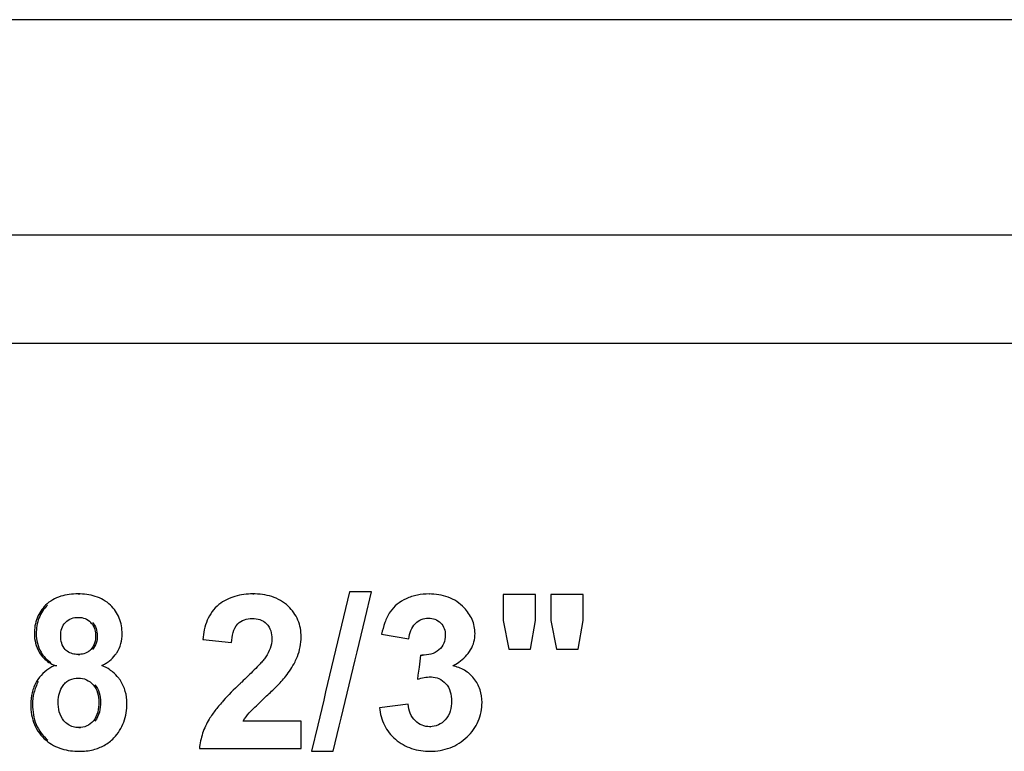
# Model space of a CAD drawing. Header units: millimetres. Extents: x 95 to 411, y 76 to 294.
# Tile 4 of 7: x 139 to 168, y 182 to 203. Entities that reach past the tile are written whole.
import ezdxf

# ---------------------------------------------------------------- set-up
doc = ezdxf.new("R2010")
doc.units = ezdxf.units.MM
doc.header["$LTSCALE"] = 23.1
doc.layers.add('C7122G-0JG_PBL1', color=7, linetype='CONTINUOUS')

msp = doc.modelspace()

# ---------------------------------------------------------------- linework, layer by layer
at = {"layer": 'C7122G-0JG_PBL1', "color": 7, "linetype": 'Continuous'}
for p, q in [((197.40104, 203.10303), (111.90104, 203.10303)), ((197.10104, 196.80303), (112.20104, 196.80303)), ((112.20107, 193.65303), (197.07634, 193.65303)), ((140.62458, 186.32145), (140.67414, 186.32145)), ((145.73576, 186.32145), (145.76726, 186.32145)), ((149.20427, 186.37977), (148.55819, 186.37977)), ((149.01684, 185.60419), (149.20427, 186.37977)), ((150.88788, 186.32145), (150.90118, 186.32145)), ((153.99532, 186.30303), (153.04991, 186.30303)), ((153.04991, 186.30303), (153.04991, 185.54178)), ((153.99532, 185.54178), (153.99532, 186.30303)), ((155.38917, 186.30303), (154.44345, 186.30303)), ((154.44345, 186.30303), (154.44345, 185.54178)), ((155.38917, 185.54178), (155.38917, 186.30303)), ((140.63333, 185.63693), (140.68286, 185.63693)), ((150.86325, 185.61238), (150.87664, 185.61238)), ((145.7146, 185.60624), (145.74618, 185.60624)), ((153.04991, 185.54178), (153.05557, 185.54178)), ((153.04991, 185.54178), (153.21362, 184.70378)), ((153.85317, 184.70378), (153.99532, 185.54178)), ((154.44345, 185.54178), (154.44418, 185.54178)), ((154.44345, 185.54178), (154.60725, 184.70378)), ((155.24702, 184.70378), (155.38917, 185.54178)), ((155.38917, 185.54178), (155.38656, 185.54178)), ((149.49866, 185.1458), (149.51687, 185.1458)), ((149.49866, 185.1458), (150.29411, 185.01074)), ((144.27006, 184.98925), (144.30674, 184.98925)), ((144.27006, 184.98925), (145.11128, 184.9033)), ((140.62458, 184.55337), (140.67414, 184.55337)), ((150.63858, 184.53495), (150.5909, 184.18349)), ((150.67699, 184.53444), (150.69103, 184.53444)), ((153.21362, 184.70378), (153.85317, 184.70378)), ((154.60725, 184.70378), (155.24702, 184.70378)), ((139.94984, 184.23107), (140.00179, 184.23107)), ((150.5909, 184.18349), (150.55911, 183.94918)), ((150.55911, 183.94918), (150.54321, 183.83202)), ((150.94022, 183.89648), (150.95333, 183.89648)), ((140.63625, 183.86272), (140.68577, 183.86272)), ((150.26951, 183.09839), (149.43424, 182.9971)), ((149.43424, 182.9971), (149.45267, 182.9971)), ((147.14573, 182.60419), (145.45493, 182.60419)), ((147.14573, 181.80303), (147.14573, 182.60419)), ((147.63136, 182.48876), (147.45013, 181.72629)), ((140.64792, 182.41695), (140.6974, 182.41695)), ((150.90943, 182.4415), (150.92265, 182.4415)), ((140.66251, 181.72322), (140.71194, 181.72322)), ((144.17119, 181.80303), (147.14573, 181.80303)), ((147.45013, 181.72629), (148.08143, 181.72629)), ((150.91559, 181.72629), (150.92878, 181.72629))]:
    msp.add_line(p, q, dxfattribs=at)
for centre, radius, start, end in [((140.6455, 185.15262), 0.48807, 34.798132, 43.662984), ((140.67212, 185.0085), 0.45079, 308.605846, 316.402086), ((150.67726, 185.99764), 1.4632, 268.485543, 269.989531), ((140.52842, 182.93747), 1.41709, 114.09737, 119.283467), ((140.83096, 185.30334), 1.17892, 294.557877, 298.816212), ((140.88638, 185.20329), 1.06454, 298.797895, 305.316536), ((140.92476, 185.1476), 0.99691, 305.36678, 308.665585), ((154.54497, 174.08465), 13.29621, 133.405588, 133.780597)]:
    msp.add_arc(centre, radius, start, end, dxfattribs=at)
for points, knots in [([(140.62458, 186.32145), (140.45466, 186.32145), (140.19535, 186.29339), (139.87822, 186.15897), (139.73954, 186.05328), (139.67836, 185.99219)], [0, 0, 0, 0, 0.49699054, 0.74713284, 1, 1, 1, 1]), ([(141.57281, 185.99218), (141.51051, 186.05257), (141.37068, 186.15744), (141.05352, 186.29237), (140.79423, 186.32145), (140.62458, 186.32145)], [0, 0, 0, 0, 0.25352823, 0.50429599, 1, 1, 1, 1]), ([(145.73576, 186.32145), (145.55967, 186.32145), (145.20448, 186.28132), (144.88054, 186.11902), (144.74196, 186.01046)], [0, 0, 0, 0, 0.50006239, 1, 1, 1, 1]), ([(146.76811, 185.96154), (146.70034, 186.0263), (146.5488, 186.13974), (146.20438, 186.28857), (145.92126, 186.32145), (145.73576, 186.32145)], [0, 0, 0, 0, 0.25158065, 0.50214665, 1, 1, 1, 1]), ([(150.88788, 186.32145), (150.77243, 186.32145), (150.54085, 186.30028), (150.31895, 186.22853), (150.21418, 186.18025)], [0, 0, 0, 0, 0.50020779, 1, 1, 1, 1]), ([(151.91031, 185.91565), (151.84519, 185.98387), (151.70018, 186.10724), (151.36285, 186.28017), (151.07546, 186.32145), (150.88788, 186.32145)], [0, 0, 0, 0, 0.25073782, 0.50124936, 1, 1, 1, 1]), ([(139.67836, 185.99219), (139.57175, 185.88574), (139.39571, 185.62439), (139.34846, 185.31487), (139.34846, 185.16115)], [0, 0, 0, 0, 0.4949528, 1, 1, 1, 1]), ([(139.73127, 185.99219), (139.62491, 185.88561), (139.44951, 185.62407), (139.40253, 185.31478), (139.40253, 185.16115)], [0, 0, 0, 0, 0.4949656, 1, 1, 1, 1]), ([(141.91509, 185.16115), (141.91509, 185.31541), (141.86437, 185.6271), (141.68192, 185.88641), (141.57281, 185.99218)], [0, 0, 0, 0, 0.50375703, 1, 1, 1, 1]), ([(144.74196, 186.01046), (144.66692, 185.95166), (144.53299, 185.81072), (144.39471, 185.55533), (144.30948, 185.27726), (144.27983, 185.08559), (144.27006, 184.98925)], [0, 0, 0, 0, 0.24773319, 0.49738179, 0.74836039, 1, 1, 1, 1]), ([(147.14573, 185.06906), (147.14573, 185.23465), (147.08752, 185.57085), (146.8872, 185.84774), (146.76811, 185.96154)], [0, 0, 0, 0, 0.50132093, 1, 1, 1, 1]), ([(150.21418, 186.18025), (150.12185, 186.13769), (149.94541, 186.03203), (149.80439, 185.88066), (149.74725, 185.79655)], [0, 0, 0, 0, 0.49995442, 1, 1, 1, 1]), ([(152.22872, 185.16729), (152.22872, 185.30537), (152.17043, 185.58544), (152.00581, 185.81561), (151.91031, 185.91565)], [0, 0, 0, 0, 0.49958881, 1, 1, 1, 1]), ([(140.25762, 185.48959), (140.30516, 185.53978), (140.4252, 185.61855), (140.56492, 185.63693), (140.63333, 185.63693)], [0, 0, 0, 0, 0.50261929, 1, 1, 1, 1]), ([(140.63333, 185.63693), (140.7, 185.63693), (140.83665, 185.61755), (140.95193, 185.53852), (140.99858, 185.48959)], [0, 0, 0, 0, 0.49655017, 1, 1, 1, 1]), ([(149.74725, 185.79655), (149.68179, 185.70019), (149.58153, 185.48632), (149.52205, 185.26022), (149.49866, 185.1458)], [0, 0, 0, 0, 0.49936963, 1, 1, 1, 1]), ([(150.48553, 185.45812), (150.53504, 185.5068), (150.65287, 185.58808), (150.79387, 185.61238), (150.86325, 185.61238)], [0, 0, 0, 0, 0.5001869, 1, 1, 1, 1]), ([(150.86325, 185.61238), (150.92861, 185.61238), (151.06111, 185.5944), (151.17578, 185.52185), (151.222, 185.47579)], [0, 0, 0, 0, 0.5004357, 1, 1, 1, 1]), ([(140.11814, 185.09976), (140.11814, 185.17073), (140.136, 185.31306), (140.20971, 185.43902), (140.25762, 185.48959)], [0, 0, 0, 0, 0.50467175, 1, 1, 1, 1]), ([(141.04629, 185.43116), (141.07891, 185.38414), (141.12705, 185.27657), (141.13913, 185.16069), (141.13913, 185.10283)], [0, 0, 0, 0, 0.49722306, 1, 1, 1, 1]), ([(141.04682, 185.48959), (141.09455, 185.43935), (141.16905, 185.31494), (141.18688, 185.1733), (141.18688, 185.10283)], [0, 0, 0, 0, 0.49579609, 1, 1, 1, 1]), ([(145.11128, 184.9033), (145.11707, 185.00005), (145.14096, 185.1914), (145.22599, 185.37436), (145.29205, 185.44357)], [0, 0, 0, 0, 0.50323675, 1, 1, 1, 1]), ([(145.29205, 185.44357), (145.34533, 185.49939), (145.48106, 185.58601), (145.63753, 185.60624), (145.7146, 185.60624)], [0, 0, 0, 0, 0.50031857, 1, 1, 1, 1]), ([(145.7146, 185.60624), (145.79088, 185.60624), (145.94574, 185.58775), (146.08137, 185.5041), (146.13504, 185.44969)], [0, 0, 0, 0, 0.49949545, 1, 1, 1, 1]), ([(146.13504, 185.44969), (146.19064, 185.39332), (146.27262, 185.24858), (146.28952, 185.08767), (146.28952, 185.00767)], [0, 0, 0, 0, 0.49739568, 1, 1, 1, 1]), ([(150.29411, 185.01074), (150.3031, 185.09279), (150.33687, 185.25594), (150.42699, 185.40055), (150.48553, 185.45812)], [0, 0, 0, 0, 0.50135806, 1, 1, 1, 1]), ([(151.222, 185.47579), (151.26842, 185.42954), (151.34159, 185.3142), (151.35912, 185.1809), (151.35912, 185.1151)], [0, 0, 0, 0, 0.49898565, 1, 1, 1, 1]), ([(139.34846, 185.16115), (139.34846, 185.0663), (139.37027, 184.87643), (139.44301, 184.69928), (139.48982, 184.61783)], [0, 0, 0, 0, 0.50240154, 1, 1, 1, 1]), ([(139.40253, 185.16115), (139.40253, 185.06633), (139.42424, 184.87652), (139.49672, 184.69933), (139.54339, 184.61783)], [0, 0, 0, 0, 0.50238958, 1, 1, 1, 1]), ([(140.25399, 184.69686), (140.20443, 184.74836), (140.1324, 184.88096), (140.11814, 185.0268), (140.11814, 185.09976)], [0, 0, 0, 0, 0.49485582, 1, 1, 1, 1]), ([(141.13913, 185.10283), (141.13913, 185.02933), (141.12299, 184.882), (141.04839, 184.74989), (140.99858, 184.69764)], [0, 0, 0, 0, 0.50446478, 1, 1, 1, 1]), ([(141.18688, 185.10283), (141.18688, 185.02937), (141.17082, 184.88213), (141.09652, 184.74996), (141.04682, 184.69764)], [0, 0, 0, 0, 0.50445065, 1, 1, 1, 1]), ([(141.75791, 184.60319), (141.81047, 184.685), (141.89145, 184.86655), (141.91509, 185.06311), (141.91509, 185.16115)], [0, 0, 0, 0, 0.4979536, 1, 1, 1, 1]), ([(151.35912, 185.1151), (151.35912, 185.03503), (151.33365, 184.872), (151.23441, 184.73781), (151.17427, 184.68536)], [0, 0, 0, 0, 0.5008511, 1, 1, 1, 1]), ([(151.75536, 184.33071), (151.89123, 184.42569), (152.07804, 184.60598), (152.20883, 184.91613), (152.22872, 185.08392), (152.22872, 185.16729)], [0, 0, 0, 0, 0.49863944, 0.74923784, 1, 1, 1, 1]), ([(146.28952, 185.00767), (146.28952, 184.91397), (146.25296, 184.72573), (146.16366, 184.55903), (146.11206, 184.48094)], [0, 0, 0, 0, 0.50024868, 1, 1, 1, 1]), ([(139.48982, 184.61783), (139.52448, 184.55753), (139.60969, 184.4465), (139.71899, 184.36007), (139.77663, 184.32293)], [0, 0, 0, 0, 0.50358643, 1, 1, 1, 1]), ([(139.54339, 184.61783), (139.57792, 184.55755), (139.66281, 184.44652), (139.77182, 184.36002), (139.82933, 184.32284)], [0, 0, 0, 0, 0.50359103, 1, 1, 1, 1]), ([(140.62458, 184.55337), (140.56959, 184.55337), (140.45841, 184.5648), (140.35589, 184.6132), (140.31146, 184.64616)], [0, 0, 0, 0, 0.49850649, 1, 1, 1, 1]), ([(140.95339, 184.65623), (140.90763, 184.61975), (140.80013, 184.56609), (140.6826, 184.55337), (140.62458, 184.55337)], [0, 0, 0, 0, 0.50213502, 1, 1, 1, 1]), ([(141.54761, 184.36921), (141.609, 184.41835), (141.68341, 184.49466), (141.74359, 184.58091), (141.75791, 184.60319)], [0, 0, 0, 0, 0.74802763, 1, 1, 1, 1]), ([(146.11206, 184.48094), (146.08856, 184.44539), (146.03529, 184.37864), (145.9224, 184.25135), (145.77442, 184.09869), (145.59281, 183.92), (145.47001, 183.80275), (145.40837, 183.74444)], [0, 0, 0, 0, 0.12533617, 0.25052323, 0.50059439, 0.75040427, 1, 1, 1, 1]), ([(146.69654, 183.91443), (146.79856, 184.04671), (146.92333, 184.23374), (147.01566, 184.43697), (147.03624, 184.48891)], [0, 0, 0, 0, 0.74935172, 1, 1, 1, 1]), ([(151.17427, 184.68536), (151.1081, 184.62766), (150.94216, 184.54943), (150.7652, 184.53444), (150.67699, 184.53444)], [0, 0, 0, 0, 0.49881199, 1, 1, 1, 1]), ([(139.83528, 184.17347), (139.74895, 184.12495), (139.58494, 184.00698), (139.46017, 183.84674), (139.41084, 183.75903)], [0, 0, 0, 0, 0.49599343, 1, 1, 1, 1]), ([(141.63273, 184.04722), (141.60902, 184.06626), (141.51179, 184.13823), (141.40415, 184.1956), (141.32093, 184.23107)], [0, 0, 0, 0, 0.25159215, 1, 1, 1, 1]), ([(152.19711, 183.84984), (152.12049, 183.94511), (151.93192, 184.1106), (151.69752, 184.19634), (151.57795, 184.22186)], [0, 0, 0, 0, 0.49999424, 1, 1, 1, 1]), ([(141.8643, 183.79164), (141.84856, 183.81603), (141.78211, 183.91029), (141.69995, 183.99324), (141.63273, 184.04722)], [0, 0, 0, 0, 0.25192223, 1, 1, 1, 1]), ([(146.13813, 183.34082), (146.23564, 183.43186), (146.38082, 183.56982), (146.56704, 183.76119), (146.65571, 183.86149), (146.69654, 183.91443)], [0, 0, 0, 0, 0.49955254, 0.74963641, 1, 1, 1, 1]), ([(150.94022, 183.89648), (151.01998, 183.89648), (151.1825, 183.86468), (151.3135, 183.76432), (151.3676, 183.70547)], [0, 0, 0, 0, 0.49948533, 1, 1, 1, 1]), ([(139.41084, 183.75903), (139.35419, 183.6583), (139.26739, 183.43931), (139.24185, 183.20585), (139.24185, 183.08918)], [0, 0, 0, 0, 0.49762364, 1, 1, 1, 1]), ([(139.4647, 183.75903), (139.40821, 183.65824), (139.32173, 183.43921), (139.2963, 183.20582), (139.2963, 183.08918)], [0, 0, 0, 0, 0.49763576, 1, 1, 1, 1]), ([(140.04266, 183.17206), (140.04266, 183.25585), (140.06636, 183.42393), (140.14204, 183.57563), (140.18854, 183.64425)], [0, 0, 0, 0, 0.50266111, 1, 1, 1, 1]), ([(140.18854, 183.64425), (140.21324, 183.6807), (140.27128, 183.74766), (140.41863, 183.84176), (140.55104, 183.86272), (140.63625, 183.86272)], [0, 0, 0, 0, 0.25515084, 0.50623372, 1, 1, 1, 1]), ([(140.63625, 183.86272), (140.71598, 183.86272), (140.88017, 183.83299), (141.01167, 183.72968), (141.06511, 183.66857)], [0, 0, 0, 0, 0.49550521, 1, 1, 1, 1]), ([(141.06511, 183.66857), (141.12421, 183.60098), (141.21405, 183.43687), (141.23586, 183.25401), (141.23586, 183.16285)], [0, 0, 0, 0, 0.49620877, 1, 1, 1, 1]), ([(141.11311, 183.66857), (141.17207, 183.60091), (141.26156, 183.43672), (141.28326, 183.25397), (141.28326, 183.16285)], [0, 0, 0, 0, 0.49622151, 1, 1, 1, 1]), ([(142.05374, 183.12602), (142.05374, 183.24307), (142.02524, 183.47789), (141.92725, 183.69407), (141.8643, 183.79164)], [0, 0, 0, 0, 0.50200702, 1, 1, 1, 1]), ([(145.34534, 183.68444), (145.18232, 183.5282), (144.94304, 183.28763), (144.6489, 182.94434), (144.5157, 182.76051), (144.45787, 182.6632)], [0, 0, 0, 0, 0.49954248, 0.74957146, 1, 1, 1, 1]), ([(151.3676, 183.70547), (151.42997, 183.63762), (151.52317, 183.46984), (151.54404, 183.28308), (151.54404, 183.19048)], [0, 0, 0, 0, 0.49880757, 1, 1, 1, 1]), ([(152.4324, 183.15364), (152.4324, 183.27808), (152.39766, 183.52932), (152.27497, 183.75301), (152.19711, 183.84984)], [0, 0, 0, 0, 0.50036445, 1, 1, 1, 1]), ([(139.24185, 183.08918), (139.24185, 182.89191), (139.28871, 182.58987), (139.48436, 182.247), (139.62022, 182.10589), (139.69401, 182.04421)], [0, 0, 0, 0, 0.50448025, 0.75407214, 1, 1, 1, 1]), ([(139.2963, 183.08918), (139.2963, 182.89204), (139.34289, 182.59027), (139.53773, 182.24727), (139.67323, 182.10598), (139.74686, 182.04421)], [0, 0, 0, 0, 0.50447027, 0.75406668, 1, 1, 1, 1]), ([(140.21329, 182.61576), (140.14917, 182.68941), (140.05975, 182.87409), (140.04266, 183.07258), (140.04266, 183.17206)], [0, 0, 0, 0, 0.49534079, 1, 1, 1, 1]), ([(141.23586, 183.16285), (141.23586, 183.06381), (141.2192, 182.86628), (141.13247, 182.68099), (141.06883, 182.60726)], [0, 0, 0, 0, 0.50418502, 1, 1, 1, 1]), ([(141.28326, 183.16285), (141.28326, 183.06385), (141.26668, 182.86642), (141.18032, 182.68108), (141.11683, 182.60726)], [0, 0, 0, 0, 0.50416841, 1, 1, 1, 1]), ([(141.67135, 182.11228), (141.73525, 182.17777), (141.85075, 182.32299), (142.01374, 182.65743), (142.05374, 182.94039), (142.05374, 183.12602)], [0, 0, 0, 0, 0.24762951, 0.49764073, 1, 1, 1, 1]), ([(150.484, 182.60953), (150.41897, 182.67187), (150.31862, 182.82972), (150.27981, 183.0084), (150.26951, 183.09839)], [0, 0, 0, 0, 0.49864268, 1, 1, 1, 1]), ([(151.54404, 183.19048), (151.54404, 183.09237), (151.52271, 182.89455), (151.42493, 182.71621), (151.35912, 182.64409)], [0, 0, 0, 0, 0.5012363, 1, 1, 1, 1]), ([(151.9981, 182.14296), (152.13344, 182.27263), (152.363, 182.58458), (152.4324, 182.96616), (152.4324, 183.15364)], [0, 0, 0, 0, 0.49993994, 1, 1, 1, 1]), ([(149.43424, 182.9971), (149.45393, 182.82254), (149.52286, 182.56055), (149.71105, 182.26106), (149.83372, 182.1331), (149.90012, 182.07546)], [0, 0, 0, 0, 0.49962998, 0.74993578, 1, 1, 1, 1]), ([(140.64792, 182.41695), (140.59283, 182.41695), (140.48145, 182.42992), (140.37912, 182.47743), (140.33315, 182.50844)], [0, 0, 0, 0, 0.49835016, 1, 1, 1, 1]), ([(141.06883, 182.60726), (141.01676, 182.54693), (140.88759, 182.44506), (140.72621, 182.41695), (140.64792, 182.41695)], [0, 0, 0, 0, 0.50441618, 1, 1, 1, 1]), ([(144.45787, 182.6632), (144.38035, 182.53274), (144.25079, 182.25481), (144.18628, 181.9546), (144.17119, 181.80303)], [0, 0, 0, 0, 0.49906701, 1, 1, 1, 1]), ([(150.90943, 182.4415), (150.83167, 182.4415), (150.67372, 182.4668), (150.54014, 182.55571), (150.484, 182.60953)], [0, 0, 0, 0, 0.499972, 1, 1, 1, 1]), ([(151.35912, 182.64409), (151.3023, 182.58183), (151.16538, 182.47412), (150.99354, 182.4415), (150.90943, 182.4415)], [0, 0, 0, 0, 0.50056646, 1, 1, 1, 1]), ([(139.69401, 182.04421), (139.7611, 181.98814), (139.9063, 181.88942), (140.22775, 181.75534), (140.49022, 181.72322), (140.66251, 181.72322)], [0, 0, 0, 0, 0.25239077, 0.50267383, 1, 1, 1, 1]), ([(141.0702, 181.77043), (141.18239, 181.79847), (141.40267, 181.88329), (141.58951, 182.0284), (141.67135, 182.11228)], [0, 0, 0, 0, 0.4966769, 1, 1, 1, 1]), ([(149.90012, 182.07546), (149.96913, 182.01556), (150.11943, 181.90901), (150.45577, 181.76202), (150.73334, 181.72629), (150.91559, 181.72629)], [0, 0, 0, 0, 0.2503866, 0.50065816, 1, 1, 1, 1]), ([(150.91559, 181.72629), (151.11276, 181.72629), (151.41422, 181.7721), (151.77008, 181.9501), (151.9265, 182.07437), (151.9981, 182.14296)], [0, 0, 0, 0, 0.49869438, 0.74923319, 1, 1, 1, 1])]:
    msp.add_open_spline(points, degree=3, knots=knots, dxfattribs=at)
for points in [[(148.55819, 186.37977), (148.24875, 185.08288), (147.93979, 183.78589), (147.63136, 182.48876)], [(148.08143, 181.72629), (148.39275, 183.01904), (148.70457, 184.31167), (149.01684, 185.60419)], [(147.03624, 184.48891), (147.10873, 184.67187), (147.14573, 184.87226), (147.14573, 185.06906)], [(140.31146, 184.64616), (140.29094, 184.66138), (140.2717, 184.67845), (140.25399, 184.69686)], [(139.77663, 184.32293), (139.83157, 184.28754), (139.88991, 184.25714), (139.94984, 184.23107)], [(151.57795, 184.22186), (151.63898, 184.25485), (151.69849, 184.29096), (151.75536, 184.33071)], [(150.54321, 183.83202), (150.67233, 183.8681), (150.80615, 183.89648), (150.94022, 183.89648)], [(145.73995, 182.95977), (145.86989, 183.08964), (146.00384, 183.21546), (146.13813, 183.34082)], [(145.45493, 182.60419), (145.50231, 182.69025), (145.56239, 182.76958), (145.62775, 182.84292)], [(145.62775, 182.84292), (145.66367, 182.88324), (145.70176, 182.92159), (145.73995, 182.95977)], [(140.33315, 182.50844), (140.28868, 182.53842), (140.2485, 182.57532), (140.21329, 182.61576)], [(140.66251, 181.72322), (140.79931, 181.72322), (140.93748, 181.73727), (141.0702, 181.77043)]]:
    msp.add_open_spline(points, degree=3, dxfattribs=at)

doc.saveas('drawing.dxf')
